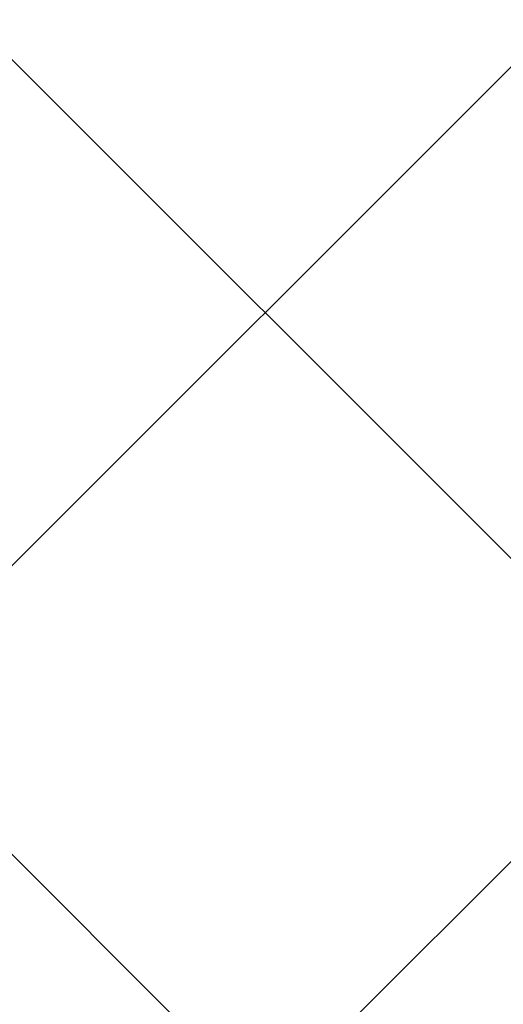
# Model space of a CAD drawing. Header units: millimetres. Extents: x -1753 to 37187, y -1972 to 14840.
# Tile 10 of 128: x 1128 to 1343, y 4112 to 4550. Entities that reach past the tile are written whole.
import ezdxf
from ezdxf.enums import TextEntityAlignment as Align

# ---------------------------------------------------------------- set-up
doc = ezdxf.new("R2010")
doc.units = ezdxf.units.MM
doc.header["$LTSCALE"] = 2
doc.header["$MEASUREMENT"] = 0
doc.linetypes.add('DASHED', pattern=[0.75, 0.5, -0.25])
doc.linetypes.add('HIDDEN', pattern=[0.375, 0.25, -0.125])
doc.layers.add('FIRE-SPKLR-EQP', color=1, linetype='Continuous', true_color=0xff0000)
doc.layers.add('FIRE-SPKLR-EQP-MPA-12SM-C', color=3, linetype='HIDDEN', true_color=0x00ff00)
doc.layers.add('GREY SCALE', color=9, linetype='Continuous', lineweight=0, true_color=0x808080)
doc.styles.get("Standard").update_dxf_attribs({"font": 'times.ttf'})

# ---------------------------------------------------------------- blocks, each defined once
blk = doc.blocks.new('SPKLR-EQP-PENDENT-68C')
at = {"layer": 'FIRE-SPKLR-EQP-MPA-12SM-C', "linetype": 'DASHED'}
blk.add_circle((0, 0), 2450, dxfattribs=at)
blk = doc.blocks.new('RCP LAYOUT')
at = {"layer": 'GREY SCALE', "lineweight": -3}
for p, q in [((441.57, 3270), (10551.57, 13380)), ((200, 3381.98), (5948.01, 9129.99)), ((2386.85, 3270), (200, 5456.85)), ((2033.3, 3270), (200, 5103.3))]:
    blk.add_line(p, q, dxfattribs=at)
for tag, p in [('EXIT', (2198, 13730)), ('EXIT', (15225, 13730)), ('E', (15529.99, 8869.99)), ('E', (15529.99, 7669.99)), ('E', (15529.99, 5869.99)), ('E', (15529.99, 4669.96)), ('EXIT', (13114.86, 3718.64)), ('E', (11657, 3149.92)), ('E', (13457, 3149.92)), ('E', (15257.01, 3149.72)), ('E', (16457.43, 3149.81)), ('EXIT', (15988.31, 2270)), ('E', (1505, 1600)), ('E', (2705, 1600)), ('E', (3905, 1600)), ('E', (5105, 1600)), ('E', (6305, 1600)), ('E', (7505, 1600)), ('E', (8705, 1600)), ('E', (11657, 1349.95)), ('E', (13557, 1350)), ('E', (14757, 1350)), ('EXIT', (6723.48, 950))]:
    blk.add_attdef(tag, text='', height=100, dxfattribs=at).set_placement(p, align=Align.MIDDLE_CENTER)
blk.add_attdef('E', text='', height=100, rotation=44.9147, dxfattribs=at).set_placement((13564.52, 5892.8), align=Align.MIDDLE_CENTER)

msp = doc.modelspace()

# ---------------------------------------------------------------- block references
at = {"layer": 'FIRE-SPKLR-EQP'}
for p in [(1700, 6330), (1700, 3630)]:
    msp.add_blockref('SPKLR-EQP-PENDENT-68C', p, dxfattribs=at)
at = {"layer": 'GREY SCALE', "lineweight": -3}
msp.add_blockref('RCP LAYOUT', (0, 0), dxfattribs=at)

doc.saveas('drawing.dxf')
